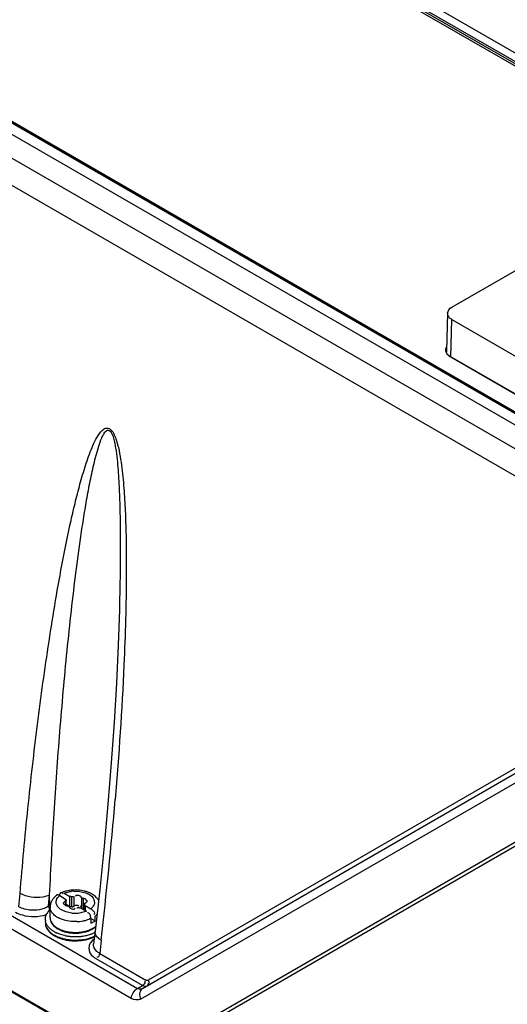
# Model space of a CAD drawing. Header units: inches. Extents: x 0 to 117, y 0 to 83.
# Tile 49 of 74: x 101.37 to 102.97, y 21.54 to 24.77. Entities that reach past the tile are written whole.
import ezdxf

# ---------------------------------------------------------------- set-up
doc = ezdxf.new("R2010")
doc.units = ezdxf.units.IN
doc.header["$LTSCALE"] = 6.431102
doc.header["$MEASUREMENT"] = 0
doc.layers.get('0').update_dxf_attribs({"linetype": 'CONTINUOUS'})

msp = doc.modelspace()

# ---------------------------------------------------------------- linework, layer by layer
at = {"color": 7, "linetype": 'CONTINUOUS'}
for p, q in [((98.2804, 27.383), (103.47, 24.3869)), ((105.4849, 22.0021), (96.4089, 27.242)), ((96.3421, 27.2034), (105.4085, 21.969)), ((105.3681, 21.9021), (96.3006, 27.1372)), ((103.4234, 24.3777), (100.0974, 26.2979)), ((100.1013, 26.3033), (103.4331, 24.3798)), ((103.4138, 24.3755), (100.0934, 26.2925)), ((105.4653, 22.0505), (99.1002, 25.7253)), ((105.47, 22.0514), (99.1056, 25.7257)), ((99.1117, 25.7257), (105.4751, 22.0519)), ((95.9746, 24.9296), (101.7598, 21.5896)), ((101.7391, 21.5565), (95.9539, 24.8965)), ((95.9844, 24.6782), (101.7458, 21.3519)), ((101.7478, 21.3464), (95.9864, 24.6726)), ((102.7912, 23.8245), (103.0194, 23.9562)), ((102.7776, 23.8049), (102.7738, 23.6812)), ((102.7875, 23.6605), (102.7912, 23.7843)), ((102.7912, 23.7843), (103.6087, 23.3123)), ((102.7773, 23.6697), (102.7749, 23.6727)), ((102.7847, 23.6639), (103.6115, 23.1866)), ((103.6087, 23.1864), (102.7875, 23.6605)), ((101.7003, 22.8347), (101.7002, 22.8315)), ((101.776, 21.589), (103.7859, 22.7494)), ((103.789, 22.7679), (101.7945, 21.6163)), ((101.7701, 21.5544), (103.7646, 22.706)), ((103.7897, 22.5253), (101.7561, 21.3512)), ((103.8016, 22.5198), (101.768, 21.3457)), ((101.6738, 22.3298), (101.6628, 22.1944)), ((101.5132, 21.9024), (101.5145, 21.9009)), ((101.5186, 21.9018), (101.5376, 21.8908)), ((101.6357, 21.9138), (101.6203, 21.7768)), ((101.3702, 21.8575), (101.3744, 21.9012)), ((101.4682, 21.8589), (101.4712, 21.8954)), ((101.4719, 21.861), (101.4712, 21.8954)), ((101.5021, 21.895), (101.4997, 21.8959)), ((101.5047, 21.8938), (101.5021, 21.895)), ((101.5045, 21.8939), (101.5047, 21.8967)), ((101.5047, 21.8967), (101.5052, 21.8991)), ((101.5047, 21.8938), (101.5237, 21.8828)), ((101.5145, 21.9009), (101.5157, 21.8993)), ((101.523, 21.8752), (101.523, 21.8629)), ((101.5237, 21.8828), (101.5237, 21.878)), ((101.5256, 21.8629), (101.5256, 21.878)), ((101.5376, 21.8587), (101.5376, 21.8908)), ((101.5435, 21.8901), (101.5435, 21.8579)), ((101.5508, 21.8912), (101.5508, 21.8591)), ((101.576, 21.8873), (101.576, 21.8552)), ((101.5814, 21.8842), (101.5814, 21.8521)), ((101.591, 21.8787), (101.5894, 21.8788)), ((101.5917, 21.8716), (101.5935, 21.8731)), ((101.5935, 21.8731), (101.5946, 21.8746)), ((101.4682, 21.8589), (101.4719, 21.861)), ((101.4729, 21.821), (101.4729, 21.8563)), ((101.4741, 21.8562), (101.4747, 21.8569)), ((101.5203, 21.8661), (101.5218, 21.866)), ((101.5256, 21.8656), (101.5376, 21.8587)), ((101.5392, 21.8525), (101.5414, 21.8515)), ((101.5414, 21.8515), (101.5437, 21.8507)), ((101.5508, 21.8591), (101.5529, 21.8604)), ((101.5529, 21.8604), (101.5547, 21.8613)), ((101.5665, 21.8607), (101.5668, 21.8598)), ((101.5736, 21.854), (101.5926, 21.843)), ((101.5856, 21.847), (101.5856, 21.8668)), ((101.5926, 21.843), (101.5857, 21.8405)), ((101.5875, 21.862), (101.6066, 21.851)), ((101.5875, 21.862), (101.5875, 21.846)), ((101.5967, 21.8374), (101.5955, 21.8371)), ((101.6067, 21.8188), (101.6067, 21.8027)), ((101.6088, 21.8176), (101.6206, 21.8108)), ((101.6178, 21.833), (101.617, 21.8321)), ((101.6206, 21.8108), (101.6206, 21.8268)), ((101.6203, 21.7768), (101.6154, 21.7356)), ((101.6401, 21.7477), (101.6356, 21.7043)), ((101.7762, 21.5991), (101.6242, 21.6869)), ((101.6356, 21.7043), (101.7873, 21.6168)), ((101.7849, 21.6123), (101.7844, 21.6131)), ((101.7598, 21.5896), (101.7762, 21.5991)), ((101.776, 21.589), (101.7727, 21.5873)), ((101.776, 21.589), (101.7731, 21.5869))]:
    msp.add_line(p, q, dxfattribs=at)
for points in [[(101.7002, 22.8315), (101.6964, 22.7161), (101.6905, 22.5906), (101.683, 22.4619), (101.6738, 22.3298)], [(101.6628, 22.1944), (101.6502, 22.0557), (101.6357, 21.9138)], [(101.5256, 21.878), (101.5256, 21.8779), (101.5255, 21.8774), (101.5253, 21.8769), (101.5249, 21.8764), (101.5244, 21.876), (101.5238, 21.8756), (101.523, 21.8752)], [(101.5237, 21.8828), (101.5237, 21.8824), (101.5238, 21.882), (101.5239, 21.8816), (101.524, 21.8812), (101.5241, 21.8809), (101.5243, 21.8805), (101.5245, 21.8801), (101.5248, 21.8798), (101.525, 21.8794)], [(101.525, 21.8794), (101.5253, 21.8789), (101.5255, 21.8784), (101.5256, 21.878)], [(101.5435, 21.8901), (101.5429, 21.8902), (101.5422, 21.8904), (101.5416, 21.8905), (101.5409, 21.8906), (101.5403, 21.8907), (101.5396, 21.8907), (101.539, 21.8908), (101.5383, 21.8908), (101.5376, 21.8908)], [(101.5509, 21.8912), (101.5503, 21.8908), (101.5496, 21.8904), (101.5488, 21.8902), (101.548, 21.89), (101.5472, 21.8898), (101.5463, 21.8897), (101.5454, 21.8898), (101.5444, 21.8899), (101.5435, 21.8901)], [(101.576, 21.8873), (101.5759, 21.8879), (101.5757, 21.8885), (101.5754, 21.8891), (101.575, 21.8897), (101.5745, 21.8903), (101.574, 21.8908), (101.5734, 21.8913), (101.5728, 21.8918), (101.572, 21.8923)], [(101.5814, 21.8842), (101.5805, 21.8843), (101.5796, 21.8845), (101.5789, 21.8847), (101.5781, 21.885), (101.5775, 21.8853), (101.577, 21.8857), (101.5765, 21.8862), (101.5762, 21.8867), (101.576, 21.8873)], [(101.59, 21.8819), (101.5892, 21.8823), (101.5884, 21.8827), (101.5875, 21.883), (101.5866, 21.8833), (101.5856, 21.8836), (101.5846, 21.8838), (101.5835, 21.884), (101.5825, 21.8841), (101.5814, 21.8842)], [(101.5856, 21.8668), (101.5856, 21.8669), (101.5857, 21.8674), (101.5859, 21.8679), (101.5863, 21.8684), (101.5868, 21.8688), (101.5874, 21.8693), (101.5882, 21.8696)], [(101.5212, 21.8629), (101.522, 21.8625), (101.5228, 21.8621), (101.5237, 21.8618), (101.5246, 21.8615), (101.5256, 21.8612)], [(101.5256, 21.8612), (101.5266, 21.861), (101.5277, 21.8608), (101.5287, 21.8607), (101.5298, 21.8606)], [(101.5298, 21.8606), (101.5308, 21.8605), (101.5316, 21.8604), (101.5324, 21.8601), (101.5331, 21.8598), (101.5337, 21.8595), (101.5343, 21.8591), (101.5347, 21.8586), (101.535, 21.8581), (101.5352, 21.8575)], [(101.5352, 21.8575), (101.5353, 21.8569), (101.5355, 21.8563), (101.5358, 21.8557), (101.5362, 21.8551), (101.5367, 21.8545), (101.5372, 21.854), (101.5378, 21.8535), (101.5385, 21.853), (101.5392, 21.8525)], [(101.5376, 21.8587), (101.5383, 21.8587), (101.539, 21.8586), (101.5396, 21.8586), (101.5403, 21.8585), (101.5409, 21.8584)], [(101.5409, 21.8584), (101.5416, 21.8583), (101.5422, 21.8582), (101.5429, 21.8581), (101.5435, 21.8579)], [(101.5435, 21.8579), (101.5444, 21.8577), (101.5452, 21.8576), (101.5461, 21.8576), (101.547, 21.8576), (101.5478, 21.8578), (101.5487, 21.858), (101.5494, 21.8583), (101.5501, 21.8586), (101.5508, 21.8591)], [(101.5603, 21.8536), (101.561, 21.854), (101.5616, 21.8544), (101.5624, 21.8546), (101.5632, 21.8549), (101.5641, 21.855), (101.5649, 21.8551), (101.5658, 21.855), (101.5668, 21.8549), (101.5677, 21.8547)], [(101.5677, 21.8547), (101.5684, 21.8546), (101.569, 21.8544), (101.5696, 21.8543), (101.5703, 21.8542), (101.5709, 21.8541), (101.5716, 21.8541), (101.5722, 21.854), (101.5729, 21.854), (101.5736, 21.854)], [(101.572, 21.8601), (101.5728, 21.8597), (101.5734, 21.8592), (101.574, 21.8587), (101.5745, 21.8581), (101.575, 21.8576), (101.5754, 21.857), (101.5757, 21.8564), (101.5759, 21.8558), (101.576, 21.8551)], [(101.5814, 21.8521), (101.5825, 21.852), (101.5835, 21.8518), (101.5846, 21.8517), (101.5856, 21.8515), (101.5856, 21.8514)], [(101.5862, 21.8654), (101.5859, 21.8659), (101.5857, 21.8664), (101.5856, 21.8668)], [(101.5875, 21.862), (101.5875, 21.8624), (101.5874, 21.8628), (101.5874, 21.8632), (101.5872, 21.8636), (101.5871, 21.8639), (101.5869, 21.8643), (101.5867, 21.8647), (101.5865, 21.8651), (101.5862, 21.8654)], [(101.7945, 21.6163), (101.7938, 21.6159), (101.793, 21.6157), (101.7923, 21.6156), (101.7915, 21.6155), (101.7907, 21.6156), (101.7898, 21.6157), (101.789, 21.616), (101.7881, 21.6163), (101.7873, 21.6168)]]:
    msp.add_lwpolyline(points, dxfattribs=at)
for centre, radius, start, end in [((102.7958, 23.8043), 0.0182, 178.1769, 188.7581), ((102.7899, 23.6837), 0.0185, 180, 188.5157), ((102.792, 23.6806), 0.0182, 178.1591, 194.1919), ((88.6367, 23.2917), 13.0947, 353.22867, 355.25882), ((101.5474, 21.8171), 0.0942, 110.2112, 113.9084), ((101.5497, 21.8109), 0.1007, 108.771, 110.2368), ((101.5515, 21.8054), 0.1065, 105.3981, 108.7541), ((101.553, 21.8001), 0.112, 103.7037, 105.4133), ((101.5543, 21.7948), 0.1175, 98.9317, 103.6831), ((101.5552, 21.7885), 0.1239, 94.3759, 98.9305), ((101.5554, 21.803), 0.1058, 92.7505, 97.296), ((101.5556, 21.7847), 0.1277, 85.506, 94.3864), ((101.5584, 21.8005), 0.1116, 74.3881, 76.1314), ((101.5599, 21.806), 0.1059, 71.029, 74.4033), ((101.5624, 21.8133), 0.0982, 68.0764, 71.0256), ((101.565, 21.8196), 0.0914, 65.2874, 68.0737), ((101.5675, 21.8251), 0.0853, 62.3785, 65.2879), ((101.5146, 21.8562), 0.0417, 160.7629, 173.6007), ((101.5287, 21.8468), 0.0589, 131.3648, 136.8106), ((101.5331, 21.8419), 0.0654, 126.6764, 131.3701), ((101.5703, 21.8305), 0.0792, 58.8161, 62.3851), ((101.5137, 21.8563), 0.0408, 173.6382, 179.9985), ((101.5004, 21.8563), 0.0275, 179.9845, 185.925), ((101.5358, 21.8904), 0.0502, 232.1957, 236.6163), ((101.5642, 21.8395), 0.0238, 107.9642, 113.5326), ((101.4901, 21.8161), 0.0329, 180.0106, 188.4932), ((101.494, 21.8049), 0.0368, 180.0167, 188.1274), ((101.4902, 21.8049), 0.033, 179.9649, 188.9099), ((101.5045, 21.821), 0.0316, 180.0151, 188.0362), ((101.5057, 21.8212), 0.0328, 188.0478, 195.9404), ((101.5076, 21.8217), 0.0348, 195.9487, 203.6335), ((101.5105, 21.823), 0.0379, 203.6556, 211.0078), ((101.5556, 21.9443), 0.1083, 263.8306, 272.7924), ((101.5558, 21.9419), 0.1058, 272.7505, 277.296), ((101.5557, 21.95), 0.1414, 272.178, 276.1753), ((101.5565, 21.9426), 0.134, 276.1642, 280.3219), ((101.5583, 21.9327), 0.1238, 280.3129, 285.8332), ((101.5853, 21.875), 0.0597, 306.2582, 311.0335), ((101.5887, 21.8711), 0.0545, 311.0673, 313.6232), ((101.5037, 21.8224), 0.048, 212.5749, 218.9071), ((101.5179, 21.8207), 0.066, 224.3406, 230.0654), ((101.5145, 21.8254), 0.0427, 211.0114, 217.869), ((101.5183, 21.8283), 0.0474, 217.8288, 222.0629), ((101.5332, 21.8578), 0.0945, 240.0144, 242.1404), ((101.5297, 21.8405), 0.0641, 229.9588, 235.2158), ((101.5366, 21.8642), 0.1017, 242.139, 244.156), ((101.5393, 21.8698), 0.108, 244.1509, 245.6642), ((101.5333, 21.8456), 0.0704, 235.1643, 237.0485), ((101.5358, 21.8494), 0.075, 237.06, 240.0191), ((101.5362, 21.8548), 0.078, 240.0084, 241.5831), ((101.5408, 21.8635), 0.0879, 241.6477, 246.5066), ((101.5471, 21.8781), 0.1038, 246.5178, 252.0542), ((101.5475, 21.8734), 0.1016, 246.3459, 251.8411), ((101.5513, 21.891), 0.1174, 252.0282, 257.0815), ((101.5515, 21.8856), 0.1144, 251.819, 256.8848), ((101.5539, 21.9022), 0.1288, 257.0879, 261.7635), ((101.5539, 21.8962), 0.1253, 256.8898, 261.6458), ((101.5553, 21.912), 0.1387, 261.748, 266.1239), ((101.5556, 21.9155), 0.1422, 266.1109, 274.7483), ((101.5609, 21.8819), 0.1106, 284.2738, 289.4677), ((101.5654, 21.8693), 0.0972, 289.4504, 295.1315), ((101.5707, 21.8629), 0.0872, 294.2285, 298.3196), ((101.5747, 21.8554), 0.0787, 298.3545, 300.3982), ((101.5715, 21.8702), 0.1084, 292.1374, 297.314), ((101.5238, 21.8276), 0.075, 230.033, 234.0805), ((101.5273, 21.8324), 0.081, 234.0513, 235.7647), ((101.5299, 21.8363), 0.0857, 235.7728, 238.3293), ((101.5299, 21.8408), 0.0879, 237.1868, 240.0168), ((101.5325, 21.8404), 0.0905, 238.3214, 240.0066), ((101.5325, 21.8452), 0.0929, 240.0057, 241.2965), ((101.5373, 21.8542), 0.1031, 241.351, 245.8006), ((101.5441, 21.8695), 0.1199, 245.8098, 250.8291), ((101.5437, 21.863), 0.1158, 246.2657, 248.5544), ((101.547, 21.8714), 0.1248, 248.5643, 251.7587), ((101.5491, 21.8837), 0.1349, 250.81, 255.4059), ((101.5525, 21.8966), 0.1482, 255.41, 259.6612), ((101.5533, 21.9123), 0.1528, 258.3283, 259.3199), ((101.5546, 21.9193), 0.1599, 259.3413, 263.4343), ((101.5547, 21.9085), 0.1603, 259.6496, 263.6212), ((101.5552, 21.9064), 0.1608, 261.5634, 266.0622), ((101.5553, 21.9053), 0.1346, 261.6315, 266.1414), ((101.5554, 21.9261), 0.1668, 263.4237, 267.3387), ((101.5554, 21.915), 0.1669, 263.6118, 267.4827), ((101.5556, 21.9105), 0.1649, 266.0465, 274.8889), ((101.5556, 21.9086), 0.1379, 266.1284, 274.9976), ((101.5556, 21.9292), 0.1699, 267.3406, 275.0193), ((101.5556, 21.9179), 0.1698, 267.4844, 275.1407), ((101.556, 21.9056), 0.16, 274.8717, 279.3714), ((101.5563, 21.9221), 0.1628, 275.0093, 278.9425), ((101.5575, 21.9139), 0.1545, 278.957, 281.7084), ((101.56, 21.9027), 0.143, 281.6585, 287.4147), ((101.5654, 21.8853), 0.1248, 287.4243, 292.1366), ((101.5668, 21.8645), 0.1174, 290.3891, 293.3262), ((101.5696, 21.858), 0.1103, 293.3395, 294.968)]:
    msp.add_arc(centre, radius, start, end, dxfattribs=at)
for points in [[(102.7776, 23.8049), (102.7778, 23.8129), (102.7843, 23.8205), (102.7912, 23.8245)], [(101.5261, 21.9045), (101.5313, 21.9061), (101.5366, 21.9072), (101.542, 21.9079)], [(101.5503, 21.9086), (101.5638, 21.9093), (101.5778, 21.9075), (101.5904, 21.9027)], [(101.5851, 21.9089), (101.5787, 21.9104), (101.5722, 21.9115), (101.5656, 21.912)], [(101.4928, 21.8755), (101.4936, 21.8806), (101.4964, 21.8856), (101.4999, 21.8894)], [(101.572, 21.8923), (101.5674, 21.8949), (101.5556, 21.8967), (101.5561, 21.8914)], [(101.6246, 21.8879), (101.6207, 21.8919), (101.6162, 21.8954), (101.6114, 21.8983)], [(101.4682, 21.8589), (101.4637, 21.8562), (101.4588, 21.8539), (101.4538, 21.8521)], [(101.464, 21.8369), (101.4665, 21.8406), (101.4695, 21.8439), (101.4728, 21.8469)], [(101.4802, 21.8368), (101.4765, 21.8415), (101.4737, 21.8475), (101.4731, 21.8535)], [(101.544, 21.8367), (101.5315, 21.838), (101.5187, 21.8416), (101.5082, 21.8485)], [(101.5857, 21.8405), (101.5803, 21.8388), (101.5748, 21.8376), (101.5692, 21.8369)], [(101.6115, 21.8474), (101.6154, 21.8439), (101.6209, 21.8373), (101.6178, 21.833)], [(101.4582, 21.8243), (101.4593, 21.8288), (101.4614, 21.8331), (101.464, 21.8369)], [(101.4758, 21.8085), (101.4778, 21.8042), (101.4807, 21.8004), (101.4841, 21.7971)], [(101.4905, 21.8269), (101.4867, 21.8297), (101.4831, 21.833), (101.4802, 21.8368)], [(101.6067, 21.8188), (101.602, 21.8167), (101.5971, 21.8149), (101.5921, 21.8135)], [(101.6206, 21.8108), (101.6163, 21.8076), (101.6115, 21.8046), (101.6063, 21.8033)], [(101.4576, 21.7998), (101.4583, 21.7953), (101.46, 21.7909), (101.4622, 21.7869)], [(101.4605, 21.7893), (101.463, 21.7839), (101.4666, 21.7789), (101.4707, 21.7746)], [(101.4622, 21.7869), (101.4648, 21.7825), (101.4682, 21.7785), (101.4719, 21.775)], [(101.4719, 21.775), (101.4751, 21.772), (101.4786, 21.7694), (101.4823, 21.767)], [(101.5674, 21.7737), (101.5807, 21.7748), (101.5943, 21.7778), (101.6065, 21.7834)], [(101.5676, 21.7713), (101.5745, 21.7719), (101.5814, 21.773), (101.5881, 21.7747)], [(101.6313, 21.7542), (101.625, 21.7597), (101.6193, 21.7684), (101.6203, 21.7767)], [(101.5224, 21.7627), (101.513, 21.7646), (101.5036, 21.7675), (101.4949, 21.7714)], [(101.5079, 21.7529), (101.5156, 21.7504), (101.5236, 21.7485), (101.5317, 21.7473)], [(101.5708, 21.7488), (101.5834, 21.7499), (101.5959, 21.7524), (101.6078, 21.7567)], [(101.5821, 21.7477), (101.5908, 21.7492), (101.5995, 21.7514), (101.6078, 21.7545)], [(101.6171, 21.7511), (101.6079, 21.7441), (101.5996, 21.7328), (101.5995, 21.7213)], [(101.6078, 21.7567), (101.612, 21.7583), (101.6162, 21.76), (101.6203, 21.7621)], [(101.6352, 21.7045), (101.6347, 21.6992), (101.6314, 21.6894), (101.6263, 21.6911)], [(101.739, 21.5565), (101.7399, 21.5695), (101.7485, 21.5831), (101.7598, 21.5896)], [(101.7731, 21.5869), (101.765, 21.5796), (101.7653, 21.5642), (101.7701, 21.5544)], [(101.7762, 21.5991), (101.7798, 21.597), (101.7869, 21.5947), (101.7886, 21.5985)], [(101.7701, 21.5544), (101.7611, 21.5492), (101.748, 21.5513), (101.7391, 21.5565)]]:
    msp.add_open_spline(points, degree=3, dxfattribs=at)
for points, knots in [([(102.7823, 23.7918), (102.7811, 23.7932), (102.7791, 23.7963), (102.778, 23.7998), (102.7778, 23.8016)], [0, 0, 0, 0, 0.521351, 1, 1, 1, 1]), ([(102.7912, 23.7843), (102.7894, 23.7853), (102.7862, 23.7875), (102.7835, 23.7903), (102.7823, 23.7918)], [0, 0, 0, 0, 0.522351, 1, 1, 1, 1]), ([(102.7714, 23.6837), (102.7714, 23.6854), (102.7719, 23.6889), (102.7733, 23.6921), (102.7741, 23.6937)], [0, 0, 0, 0, 0.486946, 1, 1, 1, 1]), ([(102.7749, 23.6727), (102.7741, 23.6739), (102.7726, 23.6766), (102.7719, 23.6795), (102.7716, 23.6809)], [0, 0, 0, 0, 0.509344, 1, 1, 1, 1]), ([(102.7826, 23.6639), (102.7815, 23.6648), (102.7796, 23.6666), (102.778, 23.6687), (102.7773, 23.6697)], [0, 0, 0, 0, 0.516074, 1, 1, 1, 1]), ([(102.7847, 23.6639), (102.7833, 23.6648), (102.7807, 23.6665), (102.7783, 23.6686), (102.7773, 23.6697)], [0, 0, 0, 0, 0.514476, 1, 1, 1, 1]), ([(102.7875, 23.6605), (102.7866, 23.661), (102.7849, 23.6621), (102.7833, 23.6633), (102.7826, 23.6639)], [0, 0, 0, 0, 0.510772, 1, 1, 1, 1]), ([(101.3744, 21.9012), (101.382, 21.9942), (101.399, 22.1794), (101.4305, 22.4549), (101.4617, 22.6821), (101.4904, 22.8615), (101.5142, 22.994), (101.5364, 23.103), (101.5564, 23.1887), (101.5727, 23.2516), (101.5909, 23.3126), (101.6086, 23.3615), (101.6262, 23.3976), (101.6393, 23.4172), (101.6544, 23.4293), (101.6716, 23.4264), (101.6816, 23.4104), (101.6917, 23.3865), (101.6995, 23.3542), (101.7081, 23.3034), (101.7147, 23.2404), (101.7193, 23.1655), (101.7228, 23.0671), (101.7235, 22.9454), (101.7218, 22.8483), (101.7205, 22.8001)], [0, 0, 0, 0, 0.126693, 0.252134, 0.37623, 0.437668, 0.498584, 0.558802, 0.588551, 0.617958, 0.646872, 0.674952, 0.688425, 0.701112, 0.707023, 0.713353, 0.721921, 0.73105, 0.749006, 0.766578, 0.80101, 0.834861, 0.868336, 0.934525, 1, 1, 1, 1]), ([(101.4712, 21.8954), (101.4755, 21.9851), (101.4853, 22.164), (101.5043, 22.4313), (101.5239, 22.6526), (101.5425, 22.8283), (101.558, 22.9588), (101.5728, 23.0667), (101.586, 23.1522), (101.5969, 23.2155), (101.6071, 23.2676), (101.6162, 23.3086), (101.6237, 23.3386), (101.6321, 23.3678), (101.6403, 23.3912), (101.6487, 23.4083), (101.6548, 23.4178), (101.6639, 23.4227), (101.674, 23.4146), (101.68, 23.4003), (101.6842, 23.3812), (101.6891, 23.3567), (101.6928, 23.3261), (101.6961, 23.2899), (101.6992, 23.2421), (101.7016, 23.183), (101.7043, 23.0433), (101.7026, 22.9272), (101.7003, 22.8347)], [0, 0, 0, 0, 0.125866, 0.251028, 0.375356, 0.437123, 0.49854, 0.559487, 0.589718, 0.619722, 0.649405, 0.664073, 0.678572, 0.692817, 0.706624, 0.713173, 0.719519, 0.722466, 0.726, 0.735431, 0.744368, 0.753192, 0.770454, 0.787434, 0.804232, 0.837462, 0.870358, 1, 1, 1, 1]), ([(101.7205, 22.8001), (101.7191, 22.7503), (101.7119, 22.5532), (101.6988, 22.3563), (101.6867, 22.2093)], [0, 0, 0, 0, 0.252358, 1, 1, 1, 1]), ([(101.5052, 21.8991), (101.5054, 21.8999), (101.5059, 21.9013), (101.5067, 21.9026), (101.5072, 21.9031)], [0, 0, 0, 0, 0.533196, 1, 1, 1, 1]), ([(101.5072, 21.9031), (101.5074, 21.9033), (101.5079, 21.9038), (101.5084, 21.9041), (101.5087, 21.9042)], [0, 0, 0, 0, 0.516596, 1, 1, 1, 1]), ([(101.5087, 21.9042), (101.5094, 21.9044), (101.5112, 21.9042), (101.5125, 21.9031), (101.5132, 21.9024)], [0, 0, 0, 0, 0.407964, 1, 1, 1, 1]), ([(101.5186, 21.9018), (101.5198, 21.9023), (101.5223, 21.9033), (101.5248, 21.9041), (101.5261, 21.9045)], [0, 0, 0, 0, 0.492626, 1, 1, 1, 1]), ([(101.5904, 21.9027), (101.5994, 21.8993), (101.6157, 21.8908), (101.6197, 21.8713), (101.6171, 21.8645)], [0, 0, 0, 0, 0.57117, 1, 1, 1, 1]), ([(101.4712, 21.8954), (101.4642, 21.8923), (101.432, 21.8846), (101.3963, 21.8891), (101.3742, 21.9013)], [0, 0, 0, 0, 0.232866, 1, 1, 1, 1]), ([(101.4795, 21.8788), (101.4786, 21.8774), (101.477, 21.8745), (101.4758, 21.8715), (101.4752, 21.8699)], [0, 0, 0, 0, 0.501499, 1, 1, 1, 1]), ([(101.4858, 21.8871), (101.4846, 21.8858), (101.4824, 21.8832), (101.4804, 21.8803), (101.4795, 21.8788)], [0, 0, 0, 0, 0.501924, 1, 1, 1, 1]), ([(101.4937, 21.8657), (101.4932, 21.8673), (101.4925, 21.8705), (101.4926, 21.8738), (101.4928, 21.8755)], [0, 0, 0, 0, 0.503272, 1, 1, 1, 1]), ([(101.4952, 21.8962), (101.4949, 21.8961), (101.4942, 21.8959), (101.4936, 21.8955), (101.4934, 21.8953)], [0, 0, 0, 0, 0.517603, 1, 1, 1, 1]), ([(101.4997, 21.8959), (101.4989, 21.8961), (101.4974, 21.8964), (101.4959, 21.8963), (101.4952, 21.8962)], [0, 0, 0, 0, 0.533689, 1, 1, 1, 1]), ([(101.4999, 21.8894), (101.5007, 21.8902), (101.5022, 21.8917), (101.5038, 21.8931), (101.5047, 21.8938)], [0, 0, 0, 0, 0.490603, 1, 1, 1, 1]), ([(101.5166, 21.8702), (101.5164, 21.87), (101.5162, 21.8694), (101.5161, 21.8688), (101.5162, 21.8685)], [0, 0, 0, 0, 0.531755, 1, 1, 1, 1]), ([(101.5196, 21.8732), (101.5189, 21.8728), (101.5178, 21.8719), (101.5169, 21.8708), (101.5166, 21.8702)], [0, 0, 0, 0, 0.537532, 1, 1, 1, 1]), ([(101.523, 21.8752), (101.5224, 21.8749), (101.5212, 21.8743), (101.5201, 21.8736), (101.5196, 21.8732)], [0, 0, 0, 0, 0.490994, 1, 1, 1, 1]), ([(101.5882, 21.8696), (101.5888, 21.8699), (101.59, 21.8705), (101.5911, 21.8712), (101.5917, 21.8716)], [0, 0, 0, 0, 0.490994, 1, 1, 1, 1]), ([(101.595, 21.8763), (101.5949, 21.8769), (101.5937, 21.8783), (101.592, 21.8785), (101.591, 21.8787)], [0, 0, 0, 0, 0.365197, 1, 1, 1, 1]), ([(101.5946, 21.8746), (101.5948, 21.8749), (101.595, 21.8754), (101.5951, 21.876), (101.595, 21.8763)], [0, 0, 0, 0, 0.531755, 1, 1, 1, 1]), ([(101.6319, 21.8786), (101.6308, 21.8803), (101.6286, 21.8835), (101.626, 21.8865), (101.6246, 21.8879)], [0, 0, 0, 0, 0.496297, 1, 1, 1, 1]), ([(101.3595, 21.8397), (101.3665, 21.8356), (101.3988, 21.8229), (101.4361, 21.8236), (101.4612, 21.8319)], [0, 0, 0, 0, 0.233003, 1, 1, 1, 1]), ([(101.4538, 21.8521), (101.4334, 21.8448), (101.4027, 21.8436), (101.3763, 21.854), (101.3706, 21.8573)], [0, 0, 0, 0, 0.766877, 1, 1, 1, 1]), ([(101.4682, 21.8589), (101.4683, 21.8578), (101.4685, 21.8555), (101.469, 21.8531), (101.4694, 21.8519)], [0, 0, 0, 0, 0.463973, 1, 1, 1, 1]), ([(101.4694, 21.8519), (101.4698, 21.8507), (101.4706, 21.8484), (101.472, 21.8464), (101.4728, 21.8456)], [0, 0, 0, 0, 0.533081, 1, 1, 1, 1]), ([(101.499, 21.8565), (101.4978, 21.8579), (101.4957, 21.8608), (101.4942, 21.8641), (101.4937, 21.8657)], [0, 0, 0, 0, 0.51655, 1, 1, 1, 1]), ([(101.505, 21.8507), (101.5039, 21.8516), (101.5018, 21.8534), (101.4999, 21.8554), (101.499, 21.8565)], [0, 0, 0, 0, 0.513352, 1, 1, 1, 1]), ([(101.5162, 21.8685), (101.5163, 21.8679), (101.5175, 21.8666), (101.5192, 21.8663), (101.5203, 21.8661)], [0, 0, 0, 0, 0.365198, 1, 1, 1, 1]), ([(101.5437, 21.8507), (101.5462, 21.85), (101.5504, 21.8482), (101.5553, 21.8517), (101.5551, 21.8534)], [0, 0, 0, 0, 0.606018, 1, 1, 1, 1]), ([(101.5569, 21.8621), (101.5587, 21.8627), (101.5621, 21.8637), (101.5659, 21.862), (101.5665, 21.8607)], [0, 0, 0, 0, 0.56594, 1, 1, 1, 1]), ([(101.6021, 21.8345), (101.6014, 21.8354), (101.5999, 21.837), (101.5977, 21.8375), (101.5967, 21.8374)], [0, 0, 0, 0, 0.524003, 1, 1, 1, 1]), ([(101.6113, 21.8554), (101.6106, 21.8546), (101.609, 21.8531), (101.6074, 21.8517), (101.6066, 21.851)], [0, 0, 0, 0, 0.490603, 1, 1, 1, 1]), ([(101.6066, 21.851), (101.6074, 21.8505), (101.6091, 21.8494), (101.6107, 21.8481), (101.6115, 21.8474)], [0, 0, 0, 0, 0.464184, 1, 1, 1, 1]), ([(101.6171, 21.8645), (101.6165, 21.8629), (101.6148, 21.8596), (101.6125, 21.8568), (101.6113, 21.8554)], [0, 0, 0, 0, 0.482887, 1, 1, 1, 1]), ([(101.4572, 21.8161), (101.4572, 21.8175), (101.4574, 21.8203), (101.4579, 21.823), (101.4582, 21.8243)], [0, 0, 0, 0, 0.497439, 1, 1, 1, 1]), ([(101.4592, 21.8048), (101.4588, 21.8058), (101.4581, 21.808), (101.4577, 21.8102), (101.4575, 21.8113)], [0, 0, 0, 0, 0.503937, 1, 1, 1, 1]), ([(101.4632, 21.7965), (101.4624, 21.7978), (101.4609, 21.8005), (101.4597, 21.8034), (101.4592, 21.8048)], [0, 0, 0, 0, 0.508706, 1, 1, 1, 1]), ([(101.4729, 21.821), (101.4729, 21.8199), (101.4731, 21.8178), (101.4734, 21.8156), (101.4737, 21.8146)], [0, 0, 0, 0, 0.497767, 1, 1, 1, 1]), ([(101.4737, 21.8146), (101.4739, 21.8135), (101.4745, 21.8115), (101.4753, 21.8095), (101.4758, 21.8085)], [0, 0, 0, 0, 0.494099, 1, 1, 1, 1]), ([(101.4971, 21.8226), (101.496, 21.8232), (101.4937, 21.8246), (101.4916, 21.8261), (101.4905, 21.8269)], [0, 0, 0, 0, 0.507556, 1, 1, 1, 1]), ([(101.5611, 21.8087), (101.5441, 21.8081), (101.5216, 21.8109), (101.5015, 21.8201), (101.4971, 21.8226)], [0, 0, 0, 0, 0.771223, 1, 1, 1, 1]), ([(101.6052, 21.8279), (101.6048, 21.8291), (101.604, 21.8314), (101.6028, 21.8336), (101.6021, 21.8345)], [0, 0, 0, 0, 0.520821, 1, 1, 1, 1]), ([(101.6067, 21.8188), (101.6067, 21.8202), (101.6064, 21.8233), (101.6057, 21.8263), (101.6052, 21.8279)], [0, 0, 0, 0, 0.462602, 1, 1, 1, 1]), ([(101.4575, 21.7997), (101.4578, 21.7979), (101.4586, 21.7944), (101.4598, 21.791), (101.4605, 21.7893)], [0, 0, 0, 0, 0.496167, 1, 1, 1, 1]), ([(101.4717, 21.7865), (101.4707, 21.7874), (101.4689, 21.7892), (101.4671, 21.7912), (101.4663, 21.7922)], [0, 0, 0, 0, 0.508303, 1, 1, 1, 1]), ([(101.4782, 21.7811), (101.477, 21.7819), (101.4748, 21.7837), (101.4727, 21.7855), (101.4717, 21.7865)], [0, 0, 0, 0, 0.507923, 1, 1, 1, 1]), ([(101.486, 21.776), (101.4846, 21.7768), (101.482, 21.7784), (101.4794, 21.7801), (101.4782, 21.7811)], [0, 0, 0, 0, 0.507334, 1, 1, 1, 1]), ([(101.4831, 21.7966), (101.4839, 21.7956), (101.4857, 21.7939), (101.4875, 21.7922), (101.4885, 21.7914)], [0, 0, 0, 0, 0.493564, 1, 1, 1, 1]), ([(101.4841, 21.7971), (101.485, 21.7961), (101.4869, 21.7943), (101.489, 21.7927), (101.4901, 21.7919)], [0, 0, 0, 0, 0.491143, 1, 1, 1, 1]), ([(101.4901, 21.7919), (101.4912, 21.7911), (101.4935, 21.7894), (101.4959, 21.7879), (101.4971, 21.7872)], [0, 0, 0, 0, 0.492053, 1, 1, 1, 1]), ([(101.4984, 21.7845), (101.4997, 21.7838), (101.5024, 21.7823), (101.5052, 21.781), (101.5067, 21.7803)], [0, 0, 0, 0, 0.492394, 1, 1, 1, 1]), ([(101.6066, 21.7813), (101.608, 21.7819), (101.6108, 21.7833), (101.6134, 21.7848), (101.6147, 21.7856)], [0, 0, 0, 0, 0.506712, 1, 1, 1, 1]), ([(101.6145, 21.7875), (101.6159, 21.7883), (101.6184, 21.7899), (101.6209, 21.7917), (101.6221, 21.7926)], [0, 0, 0, 0, 0.509398, 1, 1, 1, 1]), ([(101.6147, 21.7856), (101.616, 21.7864), (101.6184, 21.788), (101.6207, 21.7897), (101.6218, 21.7906)], [0, 0, 0, 0, 0.507281, 1, 1, 1, 1]), ([(101.4872, 21.762), (101.4888, 21.7611), (101.492, 21.7594), (101.4954, 21.7578), (101.4971, 21.757)], [0, 0, 0, 0, 0.492271, 1, 1, 1, 1]), ([(101.6403, 21.7476), (101.6387, 21.7486), (101.6355, 21.7507), (101.6326, 21.753), (101.6313, 21.7542)], [0, 0, 0, 0, 0.514965, 1, 1, 1, 1]), ([(101.5995, 21.7213), (101.5995, 21.7111), (101.6086, 21.697), (101.6205, 21.689), (101.6242, 21.6869)], [0, 0, 0, 0, 0.704912, 1, 1, 1, 1]), ([(101.6352, 21.7045), (101.632, 21.7064), (101.6215, 21.7133), (101.6143, 21.7267), (101.6154, 21.7356)], [0, 0, 0, 0, 0.296052, 1, 1, 1, 1]), ([(101.7846, 21.6074), (101.7849, 21.6081), (101.7855, 21.6098), (101.7852, 21.6115), (101.7849, 21.6123)], [0, 0, 0, 0, 0.51654, 1, 1, 1, 1]), ([(101.7945, 21.6163), (101.796, 21.6132), (101.8001, 21.6074), (101.7936, 21.6017), (101.7914, 21.6024)], [0, 0, 0, 0, 0.597751, 1, 1, 1, 1]), ([(101.7727, 21.5873), (101.771, 21.5866), (101.7663, 21.5857), (101.7628, 21.5893), (101.7616, 21.5914)], [0, 0, 0, 0, 0.441602, 1, 1, 1, 1]), ([(101.7762, 21.5991), (101.7779, 21.6001), (101.781, 21.6025), (101.7837, 21.6055), (101.7846, 21.6074)], [0, 0, 0, 0, 0.485416, 1, 1, 1, 1])]:
    msp.add_open_spline(points, degree=3, knots=knots, dxfattribs=at)

doc.saveas('drawing.dxf')
